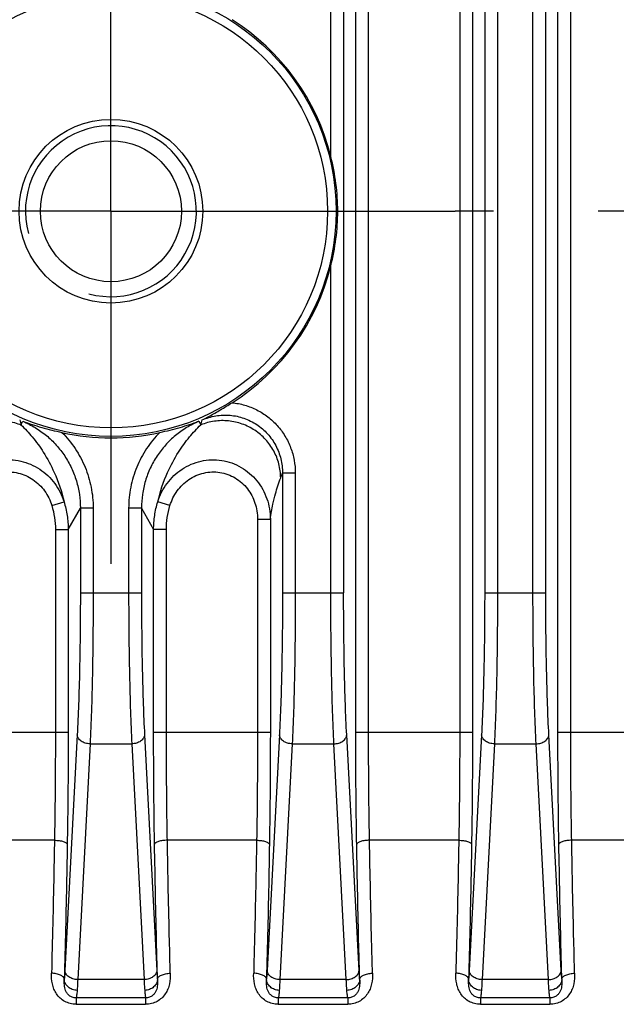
# Model space of a CAD drawing. Header units: millimetres. Extents: x 91 to 529, y 19 to 401.
# Tile 31 of 45: x 460 to 474, y 181 to 204. Entities that reach past the tile are written whole.
import ezdxf

# ---------------------------------------------------------------- set-up
doc = ezdxf.new("R2010")
doc.units = ezdxf.units.MM
doc.header["$LTSCALE"] = 32.67
doc.linetypes.add('CENTER', pattern=[0.6, 0.375, -0.075, 0.075, -0.075])
doc.layers.add('00_COMPONENTS', color=7, linetype='CONTINUOUS')
doc.layers.add('03_ALL_AXES', color=7, linetype='CONTINUOUS')

msp = doc.modelspace()

# ---------------------------------------------------------------- linework, layer by layer
at = {"layer": '00_COMPONENTS', "color": 4}
for p, q in [((467.669, 187.518), (467.669, 257.899)), ((467.969, 187.518), (467.969, 257.899)), ((470.101, 257.899), (470.101, 187.518)), ((470.4, 257.899), (470.4, 187.518)), ((472.399, 187.518), (472.399, 257.899)), ((472.699, 187.518), (472.699, 257.899)), ((467.385, 254.637), (467.385, 190.779)), ((470.685, 254.637), (470.685, 190.779)), ((470.984, 254.637), (470.984, 190.779)), ((471.815, 190.779), (471.815, 254.637)), ((472.115, 190.779), (472.115, 254.637)), ((467.085, 200.99), (467.085, 244.427)), ((467.085, 190.779), (467.085, 198.427)), ((459.836, 194.708), (459.88, 194.792)), ((463.999, 194.792), (464.043, 194.708)), ((466.254, 193.581), (465.955, 193.581)), ((465.955, 193.581), (465.955, 190.779)), ((466.254, 193.581), (466.254, 190.779)), ((460.557, 192.82), (460.843, 192.908)), ((463.322, 192.82), (463.036, 192.908)), ((460.94, 192.262), (461.225, 192.761)), ((461.225, 192.761), (461.225, 190.779)), ((461.524, 192.761), (461.225, 192.761)), ((461.524, 192.761), (461.524, 190.779)), ((462.355, 192.761), (462.355, 190.779)), ((462.655, 192.761), (462.355, 192.761)), ((462.655, 192.761), (462.655, 190.779)), ((462.655, 192.761), (462.939, 192.262)), ((465.371, 192.503), (465.67, 192.503)), ((465.371, 192.503), (465.371, 187.518)), ((465.67, 192.503), (465.67, 187.518)), ((460.641, 192.262), (460.641, 187.518)), ((460.641, 192.262), (460.94, 192.262)), ((460.94, 192.262), (460.94, 187.518)), ((463.239, 192.262), (462.939, 192.262)), ((462.939, 187.518), (462.939, 192.262)), ((463.239, 187.518), (463.239, 192.262)), ((461.225, 190.779), (462.655, 190.779)), ((465.955, 190.779), (467.385, 190.779)), ((470.685, 190.779), (472.115, 190.779)), ((458.209, 187.518), (460.94, 187.518)), ((461.153, 187.456), (460.864, 181.94)), ((462.727, 187.456), (463.016, 181.94)), ((462.939, 187.518), (465.67, 187.518)), ((465.883, 187.456), (465.594, 181.94)), ((467.746, 181.94), (467.457, 187.456)), ((467.669, 187.518), (470.4, 187.518)), ((470.613, 187.456), (470.324, 181.94)), ((472.476, 181.94), (472.187, 187.456)), ((472.399, 187.518), (475.13, 187.518)), ((461.452, 187.244), (461.163, 181.728)), ((461.452, 187.244), (462.427, 187.244)), ((462.427, 187.244), (462.716, 181.728)), ((466.182, 187.244), (465.893, 181.728)), ((466.182, 187.244), (467.157, 187.244)), ((467.446, 181.728), (467.157, 187.244)), ((470.912, 187.244), (470.623, 181.728)), ((470.912, 187.244), (471.887, 187.244)), ((472.176, 181.728), (471.887, 187.244)), ((460.619, 184.989), (458.531, 184.989)), ((465.349, 184.989), (463.261, 184.989)), ((470.079, 184.989), (467.991, 184.989)), ((474.809, 184.989), (472.721, 184.989)), ((462.716, 181.728), (461.163, 181.728)), ((467.446, 181.728), (465.893, 181.728)), ((472.176, 181.728), (470.623, 181.728)), ((462.753, 181.3), (461.126, 181.3)), ((461.126, 181.3), (461.126, 181.15)), ((461.126, 181.15), (462.753, 181.15)), ((462.753, 181.3), (462.753, 181.15)), ((467.483, 181.3), (465.856, 181.3)), ((465.856, 181.3), (465.856, 181.15)), ((465.856, 181.15), (467.483, 181.15)), ((467.483, 181.3), (467.483, 181.15)), ((472.213, 181.3), (470.586, 181.3)), ((470.586, 181.3), (470.586, 181.15)), ((470.586, 181.15), (472.213, 181.15)), ((472.213, 181.3), (472.213, 181.15))]:
    msp.add_line(p, q, dxfattribs=at)
for radius in [5.269, 5.07]:
    msp.add_circle((461.94, 199.708), radius, dxfattribs=at)
at = {"layer": '00_COMPONENTS', "color": 7}
for radius in [2.15, 1.65]:
    msp.add_circle((461.94, 199.708), radius, dxfattribs=at)
for start, end in [(13.9881, 57.6867), (302.3133, 346.0119), (257.5118, 282.4882)]:
    msp.add_arc((461.94, 199.708), 5.303, start, end, dxfattribs=at)
at = {"layer": '00_COMPONENTS', "color": 4}
for centre, radius, start, end in [((461.94, 199.708), 2, 255, 195), ((480.067, 200.058), 20.926, 194.4852, 194.8128), ((443.725, 200.08), 21.017, 345.1879, 345.5141), ((432.588, 206.305), 35.711, 338.9358, 339.1268)]:
    msp.add_arc(centre, radius, start, end, dxfattribs=at)
at = {"layer": '00_COMPONENTS', "color": 7}
for points, knots in [([(467.085, 198.427), (467.137, 198.636), (467.219, 199.061), (467.262, 199.708), (467.219, 200.356), (467.137, 200.781), (467.085, 200.99)], [0, 0, 0, 0, 0.249994, 0.5, 0.750006, 1, 1, 1, 1]), ([(464.074, 194.823), (464.131, 194.852), (464.276, 194.928), (464.51, 195.062), (464.685, 195.17), (464.774, 195.227)], [0, 0, 0, 0, 0.237681, 0.607871, 1, 1, 1, 1]), ([(459.88, 194.792), (460.025, 194.739), (460.327, 194.642), (460.635, 194.566), (460.793, 194.531)], [0, 0, 0, 0, 0.487045, 1, 1, 1, 1]), ([(463.086, 194.531), (463.245, 194.566), (463.553, 194.642), (463.855, 194.739), (463.999, 194.792)], [0, 0, 0, 0, 0.512955, 1, 1, 1, 1])]:
    msp.add_open_spline(points, degree=3, knots=knots, dxfattribs=at)
at = {"layer": '00_COMPONENTS', "color": 4}
for points, knots in [([(464.774, 195.227), (464.875, 195.217), (465.074, 195.179), (465.358, 195.066), (465.616, 194.904), (465.839, 194.697), (466.02, 194.452), (466.154, 194.178), (466.236, 193.885), (466.254, 193.682), (466.254, 193.581)], [0, 0, 0, 0, 0.124997, 0.249993, 0.37499, 0.499988, 0.624988, 0.74999, 0.874994, 1, 1, 1, 1]), ([(464.074, 194.823), (464.176, 194.868), (464.391, 194.933), (464.728, 194.947), (465.058, 194.877), (465.36, 194.727), (465.615, 194.507), (465.809, 194.231), (465.928, 193.916), (465.955, 193.692), (465.955, 193.581)], [0, 0, 0, 0, 0.124997, 0.250001, 0.37501, 0.50002, 0.625026, 0.750025, 0.875016, 1, 1, 1, 1]), ([(457.967, 193.47), (457.968, 193.579), (457.997, 193.798), (458.119, 194.106), (458.312, 194.376), (458.565, 194.592), (458.863, 194.741), (459.188, 194.814), (459.52, 194.807), (459.735, 194.749), (459.836, 194.708)], [0, 0, 0, 0, 0.124356, 0.249012, 0.373983, 0.499208, 0.624568, 0.749912, 0.875092, 1, 1, 1, 1]), ([(459.836, 194.708), (459.929, 194.619), (460.118, 194.417), (460.384, 194.048), (460.654, 193.546), (460.79, 193.144), (460.843, 192.908)], [0, 0, 0, 0, 0.184356, 0.396258, 0.652199, 1, 1, 1, 1]), ([(459.88, 194.792), (459.979, 194.75), (460.172, 194.652), (460.435, 194.465), (460.668, 194.241), (460.866, 193.985), (461.024, 193.702), (461.139, 193.4), (461.209, 193.084), (461.225, 192.869), (461.225, 192.761)], [0, 0, 0, 0, 0.125002, 0.250004, 0.375006, 0.500007, 0.625007, 0.750005, 0.875003, 1, 1, 1, 1]), ([(463.999, 194.792), (463.9, 194.75), (463.708, 194.652), (463.444, 194.465), (463.211, 194.241), (463.013, 193.985), (462.855, 193.702), (462.74, 193.4), (462.67, 193.084), (462.655, 192.869), (462.655, 192.761)], [0, 0, 0, 0, 0.125002, 0.250004, 0.375006, 0.500007, 0.625006, 0.750005, 0.875003, 1, 1, 1, 1]), ([(463.036, 192.908), (463.09, 193.144), (463.226, 193.546), (463.495, 194.048), (463.762, 194.417), (463.95, 194.619), (464.043, 194.708)], [0, 0, 0, 0, 0.347804, 0.603743, 0.815645, 1, 1, 1, 1]), ([(465.912, 193.47), (465.911, 193.579), (465.883, 193.798), (465.761, 194.106), (465.567, 194.376), (465.314, 194.592), (465.016, 194.741), (464.692, 194.814), (464.359, 194.807), (464.145, 194.749), (464.043, 194.708)], [0, 0, 0, 0, 0.124356, 0.249012, 0.373983, 0.499208, 0.624568, 0.749912, 0.875092, 1, 1, 1, 1]), ([(460.793, 194.531), (460.909, 194.416), (461.118, 194.161), (461.35, 193.725), (461.492, 193.253), (461.524, 192.925), (461.524, 192.761)], [0, 0, 0, 0, 0.249996, 0.499995, 0.749996, 1, 1, 1, 1]), ([(463.086, 194.531), (462.971, 194.416), (462.762, 194.161), (462.53, 193.725), (462.387, 193.253), (462.355, 192.925), (462.355, 192.761)], [0, 0, 0, 0, 0.249996, 0.499995, 0.749996, 1, 1, 1, 1]), ([(458.209, 192.503), (458.21, 192.584), (458.223, 192.745), (458.284, 192.981), (458.383, 193.203), (458.519, 193.405), (458.689, 193.58), (458.888, 193.721), (459.109, 193.824), (459.346, 193.883), (459.59, 193.898), (459.832, 193.867), (460.064, 193.792), (460.279, 193.677), (460.47, 193.525), (460.631, 193.343), (460.758, 193.135), (460.819, 192.985), (460.843, 192.908)], [0, 0, 0, 0, 0.062383, 0.124813, 0.18728, 0.249776, 0.312296, 0.374835, 0.437387, 0.499946, 0.562505, 0.625058, 0.687599, 0.750124, 0.81263, 0.875112, 0.93757, 1, 1, 1, 1]), ([(463.036, 192.908), (463.06, 192.985), (463.121, 193.135), (463.249, 193.343), (463.41, 193.525), (463.601, 193.677), (463.815, 193.792), (464.048, 193.867), (464.29, 193.898), (464.533, 193.883), (464.77, 193.824), (464.991, 193.721), (465.19, 193.58), (465.36, 193.405), (465.497, 193.203), (465.596, 192.981), (465.656, 192.745), (465.67, 192.584), (465.67, 192.503)], [0, 0, 0, 0, 0.062429, 0.124886, 0.187369, 0.249874, 0.312399, 0.374939, 0.437492, 0.500051, 0.56261, 0.625162, 0.687701, 0.750222, 0.812719, 0.875185, 0.937616, 1, 1, 1, 1]), ([(458.509, 192.503), (458.509, 192.567), (458.519, 192.694), (458.563, 192.881), (458.638, 193.057), (458.743, 193.218), (458.874, 193.358), (459.029, 193.472), (459.203, 193.554), (459.389, 193.602), (459.58, 193.613), (459.771, 193.587), (459.953, 193.526), (460.12, 193.433), (460.269, 193.311), (460.393, 193.165), (460.492, 193), (460.539, 192.881), (460.557, 192.82)], [0, 0, 0, 0, 0.062518, 0.12503, 0.187536, 0.250038, 0.312535, 0.375027, 0.437516, 0.500003, 0.562491, 0.62498, 0.687472, 0.749968, 0.812469, 0.874975, 0.937485, 1, 1, 1, 1]), ([(463.322, 192.82), (463.341, 192.881), (463.388, 193), (463.486, 193.165), (463.611, 193.311), (463.759, 193.433), (463.927, 193.526), (464.109, 193.587), (464.299, 193.613), (464.491, 193.602), (464.677, 193.554), (464.85, 193.472), (465.005, 193.358), (465.137, 193.218), (465.241, 193.057), (465.316, 192.881), (465.361, 192.694), (465.371, 192.567), (465.371, 192.503)], [0, 0, 0, 0, 0.062514, 0.125024, 0.187529, 0.250029, 0.312525, 0.375017, 0.437506, 0.499993, 0.562481, 0.62497, 0.687463, 0.74996, 0.812462, 0.874969, 0.937482, 1, 1, 1, 1]), ([(465.67, 192.503), (465.684, 192.62), (465.719, 192.82), (465.799, 193.144), (465.865, 193.348), (465.912, 193.47)], [0, 0, 0, 0, 0.35541, 0.608126, 1, 1, 1, 1]), ([(460.843, 192.908), (460.875, 192.803), (460.924, 192.59), (460.94, 192.371), (460.94, 192.262)], [0, 0, 0, 0, 0.5, 1, 1, 1, 1]), ([(462.939, 192.262), (462.939, 192.371), (462.956, 192.59), (463.004, 192.803), (463.036, 192.908)], [0, 0, 0, 0, 0.499994, 1, 1, 1, 1]), ([(460.557, 192.82), (460.585, 192.73), (460.627, 192.545), (460.641, 192.356), (460.641, 192.262)], [0, 0, 0, 0, 0.499997, 1, 1, 1, 1]), ([(463.239, 192.262), (463.239, 192.356), (463.253, 192.545), (463.295, 192.73), (463.322, 192.82)], [0, 0, 0, 0, 0.499998, 1, 1, 1, 1]), ([(461.225, 190.779), (461.225, 190.474), (461.222, 189.874), (461.208, 189.003), (461.186, 188.201), (461.165, 187.693), (461.153, 187.456)], [0, 0, 0, 0, 0.275875, 0.541146, 0.785637, 1, 1, 1, 1]), ([(461.524, 190.779), (461.524, 190.454), (461.521, 189.816), (461.508, 188.89), (461.486, 188.037), (461.465, 187.496), (461.452, 187.244)], [0, 0, 0, 0, 0.275878, 0.541152, 0.785644, 1, 1, 1, 1]), ([(462.355, 190.779), (462.355, 190.454), (462.358, 189.816), (462.372, 188.89), (462.394, 188.037), (462.415, 187.496), (462.427, 187.244)], [0, 0, 0, 0, 0.275878, 0.541152, 0.785644, 1, 1, 1, 1]), ([(462.655, 190.779), (462.655, 190.474), (462.658, 189.874), (462.671, 189.003), (462.693, 188.201), (462.714, 187.693), (462.727, 187.456)], [0, 0, 0, 0, 0.275875, 0.541146, 0.785637, 1, 1, 1, 1]), ([(465.955, 190.779), (465.955, 190.474), (465.952, 189.874), (465.938, 189.003), (465.916, 188.201), (465.895, 187.693), (465.883, 187.456)], [0, 0, 0, 0, 0.275875, 0.541146, 0.785637, 1, 1, 1, 1]), ([(466.254, 190.779), (466.254, 190.454), (466.251, 189.816), (466.238, 188.89), (466.216, 188.037), (466.195, 187.496), (466.182, 187.244)], [0, 0, 0, 0, 0.275878, 0.541152, 0.785644, 1, 1, 1, 1]), ([(467.157, 187.244), (467.145, 187.496), (467.124, 188.037), (467.102, 188.89), (467.088, 189.816), (467.085, 190.454), (467.085, 190.779)], [0, 0, 0, 0, 0.214355, 0.458847, 0.724121, 1, 1, 1, 1]), ([(467.457, 187.456), (467.444, 187.693), (467.423, 188.201), (467.401, 189.003), (467.388, 189.874), (467.385, 190.474), (467.385, 190.779)], [0, 0, 0, 0, 0.214362, 0.458852, 0.724124, 1, 1, 1, 1]), ([(470.685, 190.779), (470.685, 190.474), (470.682, 189.874), (470.668, 189.003), (470.646, 188.201), (470.625, 187.693), (470.613, 187.456)], [0, 0, 0, 0, 0.275875, 0.541146, 0.785637, 1, 1, 1, 1]), ([(470.984, 190.779), (470.984, 190.454), (470.981, 189.816), (470.968, 188.89), (470.946, 188.037), (470.925, 187.496), (470.912, 187.244)], [0, 0, 0, 0, 0.275878, 0.541152, 0.785644, 1, 1, 1, 1]), ([(471.887, 187.244), (471.875, 187.496), (471.854, 188.037), (471.832, 188.89), (471.818, 189.816), (471.815, 190.454), (471.815, 190.779)], [0, 0, 0, 0, 0.214355, 0.458847, 0.724121, 1, 1, 1, 1]), ([(472.187, 187.456), (472.174, 187.693), (472.153, 188.201), (472.131, 189.003), (472.118, 189.874), (472.115, 190.474), (472.115, 190.779)], [0, 0, 0, 0, 0.214362, 0.458852, 0.724124, 1, 1, 1, 1]), ([(460.641, 187.518), (460.641, 187.304), (460.639, 186.461), (460.63, 185.618), (460.619, 184.989)], [0, 0, 0, 0, 0.253882, 1, 1, 1, 1]), ([(460.94, 187.518), (460.94, 187.296), (460.938, 186.422), (460.93, 185.548), (460.918, 184.897)], [0, 0, 0, 0, 0.253882, 1, 1, 1, 1]), ([(461.452, 187.244), (461.414, 187.245), (461.341, 187.257), (461.258, 187.295), (461.207, 187.339), (461.178, 187.375), (461.159, 187.414), (461.153, 187.442), (461.153, 187.456)], [0, 0, 0, 0, 0.284611, 0.551437, 0.674273, 0.789113, 0.896925, 1, 1, 1, 1]), ([(462.727, 187.456), (462.726, 187.442), (462.721, 187.414), (462.702, 187.375), (462.673, 187.339), (462.621, 187.295), (462.539, 187.257), (462.465, 187.245), (462.427, 187.244)], [0, 0, 0, 0, 0.103075, 0.210887, 0.325727, 0.448563, 0.715389, 1, 1, 1, 1]), ([(462.961, 184.897), (462.957, 185.11), (462.945, 185.984), (462.939, 186.858), (462.939, 187.518)], [0, 0, 0, 0, 0.244581, 1, 1, 1, 1]), ([(463.261, 184.989), (463.257, 185.195), (463.244, 186.038), (463.239, 186.881), (463.239, 187.518)], [0, 0, 0, 0, 0.244581, 1, 1, 1, 1]), ([(465.371, 187.518), (465.371, 187.304), (465.369, 186.461), (465.36, 185.618), (465.349, 184.989)], [0, 0, 0, 0, 0.253882, 1, 1, 1, 1]), ([(465.67, 187.518), (465.67, 187.296), (465.668, 186.422), (465.66, 185.548), (465.648, 184.897)], [0, 0, 0, 0, 0.253882, 1, 1, 1, 1]), ([(466.182, 187.244), (466.144, 187.245), (466.071, 187.257), (465.988, 187.295), (465.937, 187.339), (465.908, 187.375), (465.889, 187.414), (465.883, 187.442), (465.883, 187.456)], [0, 0, 0, 0, 0.284611, 0.551437, 0.674273, 0.789113, 0.896925, 1, 1, 1, 1]), ([(467.157, 187.244), (467.195, 187.245), (467.269, 187.257), (467.351, 187.295), (467.403, 187.339), (467.432, 187.375), (467.451, 187.414), (467.456, 187.442), (467.457, 187.456)], [0, 0, 0, 0, 0.284611, 0.551437, 0.674273, 0.789113, 0.896925, 1, 1, 1, 1]), ([(467.691, 184.897), (467.687, 185.11), (467.675, 185.984), (467.669, 186.858), (467.669, 187.518)], [0, 0, 0, 0, 0.244581, 1, 1, 1, 1]), ([(467.991, 184.989), (467.987, 185.195), (467.974, 186.038), (467.969, 186.881), (467.969, 187.518)], [0, 0, 0, 0, 0.244581, 1, 1, 1, 1]), ([(470.101, 187.518), (470.101, 187.304), (470.099, 186.461), (470.09, 185.618), (470.079, 184.989)], [0, 0, 0, 0, 0.253882, 1, 1, 1, 1]), ([(470.4, 187.518), (470.4, 187.296), (470.398, 186.422), (470.39, 185.548), (470.378, 184.897)], [0, 0, 0, 0, 0.253882, 1, 1, 1, 1]), ([(470.912, 187.244), (470.874, 187.245), (470.801, 187.257), (470.718, 187.295), (470.667, 187.339), (470.638, 187.375), (470.619, 187.414), (470.613, 187.442), (470.613, 187.456)], [0, 0, 0, 0, 0.284611, 0.551437, 0.674273, 0.789113, 0.896925, 1, 1, 1, 1]), ([(471.887, 187.244), (471.925, 187.245), (471.999, 187.257), (472.081, 187.295), (472.133, 187.339), (472.162, 187.375), (472.181, 187.414), (472.186, 187.442), (472.187, 187.456)], [0, 0, 0, 0, 0.284611, 0.551437, 0.674273, 0.789113, 0.896925, 1, 1, 1, 1]), ([(472.421, 184.897), (472.417, 185.11), (472.405, 185.984), (472.399, 186.858), (472.399, 187.518)], [0, 0, 0, 0, 0.244581, 1, 1, 1, 1]), ([(472.721, 184.989), (472.717, 185.195), (472.704, 186.038), (472.699, 186.881), (472.699, 187.518)], [0, 0, 0, 0, 0.244581, 1, 1, 1, 1]), ([(460.619, 184.989), (460.614, 184.723), (460.595, 183.685), (460.571, 182.648), (460.55, 181.876)], [0, 0, 0, 0, 0.256123, 1, 1, 1, 1]), ([(460.619, 184.989), (460.656, 184.988), (460.71, 184.985), (460.779, 184.973), (460.824, 184.962), (460.861, 184.948), (460.895, 184.931), (460.916, 184.911), (460.918, 184.897)], [0, 0, 0, 0, 0.343153, 0.501123, 0.643299, 0.765705, 0.865748, 1, 1, 1, 1]), ([(460.918, 184.897), (460.914, 184.627), (460.895, 183.574), (460.871, 182.521), (460.85, 181.739)], [0, 0, 0, 0, 0.256123, 1, 1, 1, 1]), ([(463.261, 184.989), (463.223, 184.988), (463.169, 184.985), (463.1, 184.973), (463.056, 184.962), (463.018, 184.948), (462.985, 184.931), (462.963, 184.911), (462.961, 184.897)], [0, 0, 0, 0, 0.343153, 0.501123, 0.643299, 0.765705, 0.865748, 1, 1, 1, 1]), ([(463.03, 181.739), (463.023, 181.995), (462.996, 183.047), (462.975, 184.1), (462.961, 184.897)], [0, 0, 0, 0, 0.243468, 1, 1, 1, 1]), ([(463.329, 181.876), (463.323, 182.129), (463.296, 183.166), (463.274, 184.204), (463.261, 184.989)], [0, 0, 0, 0, 0.243468, 1, 1, 1, 1]), ([(465.349, 184.989), (465.344, 184.723), (465.325, 183.685), (465.301, 182.648), (465.28, 181.876)], [0, 0, 0, 0, 0.256123, 1, 1, 1, 1]), ([(465.349, 184.989), (465.386, 184.988), (465.44, 184.985), (465.509, 184.973), (465.554, 184.962), (465.591, 184.948), (465.625, 184.931), (465.646, 184.911), (465.648, 184.897)], [0, 0, 0, 0, 0.343153, 0.501123, 0.643299, 0.765705, 0.865748, 1, 1, 1, 1]), ([(465.648, 184.897), (465.644, 184.627), (465.625, 183.574), (465.601, 182.521), (465.58, 181.739)], [0, 0, 0, 0, 0.256123, 1, 1, 1, 1]), ([(467.991, 184.989), (467.953, 184.988), (467.899, 184.985), (467.83, 184.973), (467.786, 184.962), (467.748, 184.948), (467.715, 184.931), (467.693, 184.911), (467.691, 184.897)], [0, 0, 0, 0, 0.343153, 0.501123, 0.643299, 0.765705, 0.865748, 1, 1, 1, 1]), ([(467.76, 181.739), (467.753, 181.995), (467.726, 183.047), (467.705, 184.1), (467.691, 184.897)], [0, 0, 0, 0, 0.243468, 1, 1, 1, 1]), ([(468.059, 181.876), (468.053, 182.129), (468.026, 183.166), (468.004, 184.204), (467.991, 184.989)], [0, 0, 0, 0, 0.243468, 1, 1, 1, 1]), ([(470.079, 184.989), (470.074, 184.723), (470.055, 183.685), (470.031, 182.648), (470.01, 181.876)], [0, 0, 0, 0, 0.256123, 1, 1, 1, 1]), ([(470.079, 184.989), (470.116, 184.988), (470.17, 184.985), (470.239, 184.973), (470.284, 184.962), (470.321, 184.948), (470.355, 184.931), (470.376, 184.911), (470.378, 184.897)], [0, 0, 0, 0, 0.343153, 0.501123, 0.643299, 0.765705, 0.865748, 1, 1, 1, 1]), ([(470.378, 184.897), (470.374, 184.627), (470.355, 183.574), (470.331, 182.521), (470.31, 181.739)], [0, 0, 0, 0, 0.256123, 1, 1, 1, 1]), ([(472.721, 184.989), (472.683, 184.988), (472.629, 184.985), (472.56, 184.973), (472.516, 184.962), (472.478, 184.948), (472.445, 184.931), (472.423, 184.911), (472.421, 184.897)], [0, 0, 0, 0, 0.343153, 0.501123, 0.643299, 0.765705, 0.865748, 1, 1, 1, 1]), ([(472.49, 181.739), (472.483, 181.995), (472.456, 183.047), (472.435, 184.1), (472.421, 184.897)], [0, 0, 0, 0, 0.243468, 1, 1, 1, 1]), ([(472.789, 181.876), (472.783, 182.129), (472.756, 183.166), (472.734, 184.204), (472.721, 184.989)], [0, 0, 0, 0, 0.243468, 1, 1, 1, 1]), ([(461.126, 181.15), (461.079, 181.15), (460.986, 181.161), (460.857, 181.212), (460.748, 181.291), (460.663, 181.392), (460.603, 181.505), (460.555, 181.666), (460.548, 181.793), (460.55, 181.876)], [0, 0, 0, 0, 0.134414, 0.266388, 0.394544, 0.518938, 0.640591, 0.760769, 1, 1, 1, 1]), ([(460.85, 181.739), (460.849, 181.748), (460.842, 181.767), (460.823, 181.792), (460.793, 181.815), (460.756, 181.835), (460.711, 181.852), (460.642, 181.869), (460.587, 181.875), (460.55, 181.876)], [0, 0, 0, 0, 0.077791, 0.166955, 0.271884, 0.393501, 0.530433, 0.679835, 1, 1, 1, 1]), ([(460.864, 181.94), (460.863, 181.921), (460.859, 181.854), (460.854, 181.787), (460.85, 181.739)], [0, 0, 0, 0, 0.284216, 1, 1, 1, 1]), ([(461.163, 181.728), (461.125, 181.729), (461.052, 181.741), (460.969, 181.78), (460.917, 181.823), (460.889, 181.859), (460.87, 181.899), (460.864, 181.927), (460.864, 181.94)], [0, 0, 0, 0, 0.284611, 0.551437, 0.674273, 0.789113, 0.896925, 1, 1, 1, 1]), ([(463.016, 181.94), (463.015, 181.927), (463.01, 181.899), (462.991, 181.859), (462.962, 181.823), (462.91, 181.78), (462.828, 181.741), (462.754, 181.729), (462.716, 181.728)], [0, 0, 0, 0, 0.103075, 0.210887, 0.325727, 0.448563, 0.715389, 1, 1, 1, 1]), ([(463.329, 181.876), (463.332, 181.793), (463.325, 181.666), (463.276, 181.505), (463.216, 181.392), (463.131, 181.291), (463.022, 181.212), (462.893, 181.161), (462.8, 181.15), (462.753, 181.15)], [0, 0, 0, 0, 0.239231, 0.359409, 0.481062, 0.605456, 0.733613, 0.865587, 1, 1, 1, 1]), ([(463.016, 181.94), (463.017, 181.921), (463.021, 181.854), (463.025, 181.787), (463.03, 181.739)], [0, 0, 0, 0, 0.284215, 1, 1, 1, 1]), ([(463.03, 181.739), (463.031, 181.748), (463.037, 181.767), (463.057, 181.792), (463.086, 181.815), (463.124, 181.835), (463.168, 181.852), (463.237, 181.869), (463.292, 181.875), (463.329, 181.876)], [0, 0, 0, 0, 0.07779, 0.166953, 0.271882, 0.393499, 0.530432, 0.679834, 1, 1, 1, 1]), ([(465.856, 181.15), (465.809, 181.15), (465.716, 181.161), (465.587, 181.212), (465.478, 181.291), (465.393, 181.392), (465.333, 181.505), (465.285, 181.666), (465.278, 181.793), (465.28, 181.876)], [0, 0, 0, 0, 0.134414, 0.266388, 0.394544, 0.518938, 0.640591, 0.760769, 1, 1, 1, 1]), ([(465.58, 181.739), (465.579, 181.748), (465.572, 181.767), (465.553, 181.792), (465.523, 181.815), (465.486, 181.835), (465.441, 181.852), (465.372, 181.869), (465.317, 181.875), (465.28, 181.876)], [0, 0, 0, 0, 0.077791, 0.166955, 0.271884, 0.393501, 0.530433, 0.679835, 1, 1, 1, 1]), ([(465.594, 181.94), (465.593, 181.921), (465.589, 181.854), (465.584, 181.787), (465.58, 181.739)], [0, 0, 0, 0, 0.284216, 1, 1, 1, 1]), ([(465.893, 181.728), (465.855, 181.729), (465.782, 181.741), (465.699, 181.78), (465.647, 181.823), (465.619, 181.859), (465.6, 181.899), (465.594, 181.927), (465.594, 181.94)], [0, 0, 0, 0, 0.284611, 0.551437, 0.674273, 0.789113, 0.896925, 1, 1, 1, 1]), ([(467.446, 181.728), (467.484, 181.729), (467.558, 181.741), (467.64, 181.78), (467.692, 181.823), (467.721, 181.859), (467.74, 181.899), (467.745, 181.927), (467.746, 181.94)], [0, 0, 0, 0, 0.284611, 0.551437, 0.674273, 0.789113, 0.896925, 1, 1, 1, 1]), ([(468.059, 181.876), (468.062, 181.793), (468.055, 181.666), (468.006, 181.505), (467.946, 181.392), (467.861, 181.291), (467.752, 181.212), (467.623, 181.161), (467.53, 181.15), (467.483, 181.15)], [0, 0, 0, 0, 0.239231, 0.359409, 0.481062, 0.605456, 0.733613, 0.865587, 1, 1, 1, 1]), ([(467.76, 181.739), (467.759, 181.753), (467.753, 181.82), (467.749, 181.888), (467.746, 181.94)], [0, 0, 0, 0, 0.214592, 1, 1, 1, 1]), ([(467.76, 181.739), (467.761, 181.748), (467.767, 181.767), (467.787, 181.792), (467.816, 181.815), (467.854, 181.835), (467.898, 181.852), (467.967, 181.869), (468.022, 181.875), (468.059, 181.876)], [0, 0, 0, 0, 0.07779, 0.166953, 0.271882, 0.393499, 0.530432, 0.679834, 1, 1, 1, 1]), ([(470.586, 181.15), (470.539, 181.15), (470.446, 181.161), (470.317, 181.212), (470.208, 181.291), (470.123, 181.392), (470.063, 181.505), (470.015, 181.666), (470.008, 181.793), (470.01, 181.876)], [0, 0, 0, 0, 0.134414, 0.266388, 0.394544, 0.518938, 0.640591, 0.760769, 1, 1, 1, 1]), ([(470.31, 181.739), (470.309, 181.748), (470.302, 181.767), (470.283, 181.792), (470.253, 181.815), (470.216, 181.835), (470.171, 181.852), (470.102, 181.869), (470.047, 181.875), (470.01, 181.876)], [0, 0, 0, 0, 0.077791, 0.166955, 0.271884, 0.393501, 0.530433, 0.679835, 1, 1, 1, 1]), ([(470.324, 181.94), (470.323, 181.921), (470.319, 181.854), (470.314, 181.787), (470.31, 181.739)], [0, 0, 0, 0, 0.284216, 1, 1, 1, 1]), ([(470.623, 181.728), (470.585, 181.729), (470.512, 181.741), (470.429, 181.78), (470.377, 181.823), (470.349, 181.859), (470.33, 181.899), (470.324, 181.927), (470.324, 181.94)], [0, 0, 0, 0, 0.284611, 0.551437, 0.674273, 0.789113, 0.896925, 1, 1, 1, 1]), ([(472.176, 181.728), (472.214, 181.729), (472.288, 181.741), (472.37, 181.78), (472.422, 181.823), (472.451, 181.859), (472.47, 181.899), (472.475, 181.927), (472.476, 181.94)], [0, 0, 0, 0, 0.284611, 0.551437, 0.674273, 0.789113, 0.896925, 1, 1, 1, 1]), ([(472.789, 181.876), (472.792, 181.793), (472.785, 181.666), (472.736, 181.505), (472.676, 181.392), (472.591, 181.291), (472.482, 181.212), (472.353, 181.161), (472.26, 181.15), (472.213, 181.15)], [0, 0, 0, 0, 0.239231, 0.35941, 0.481062, 0.605456, 0.733613, 0.865587, 1, 1, 1, 1]), ([(472.49, 181.739), (472.489, 181.753), (472.483, 181.82), (472.479, 181.888), (472.476, 181.94)], [0, 0, 0, 0, 0.214592, 1, 1, 1, 1]), ([(472.49, 181.739), (472.491, 181.748), (472.497, 181.767), (472.517, 181.792), (472.546, 181.815), (472.584, 181.835), (472.628, 181.852), (472.697, 181.869), (472.752, 181.875), (472.789, 181.876)], [0, 0, 0, 0, 0.07779, 0.166953, 0.271882, 0.393499, 0.530432, 0.679834, 1, 1, 1, 1]), ([(461.126, 181.3), (461.096, 181.299), (461.037, 181.309), (460.963, 181.351), (460.911, 181.409), (460.878, 181.472), (460.859, 181.538), (460.847, 181.627), (460.847, 181.694), (460.85, 181.739)], [0, 0, 0, 0, 0.15442, 0.29688, 0.425338, 0.544514, 0.659048, 0.772022, 1, 1, 1, 1]), ([(461.149, 181.476), (461.111, 181.477), (461.035, 181.491), (460.937, 181.549), (460.879, 181.621), (460.855, 181.687), (460.85, 181.722), (460.85, 181.739)], [0, 0, 0, 0, 0.263476, 0.520183, 0.764802, 0.883354, 1, 1, 1, 1]), ([(461.163, 181.728), (461.162, 181.704), (461.158, 181.62), (461.154, 181.536), (461.149, 181.476)], [0, 0, 0, 0, 0.284292, 1, 1, 1, 1]), ([(462.716, 181.728), (462.717, 181.704), (462.721, 181.62), (462.726, 181.536), (462.73, 181.476)], [0, 0, 0, 0, 0.284291, 1, 1, 1, 1]), ([(463.03, 181.739), (463.029, 181.722), (463.025, 181.687), (463, 181.621), (462.943, 181.549), (462.845, 181.491), (462.769, 181.477), (462.73, 181.476)], [0, 0, 0, 0, 0.116646, 0.235198, 0.479817, 0.736524, 1, 1, 1, 1]), ([(463.03, 181.739), (463.032, 181.694), (463.033, 181.627), (463.021, 181.538), (463.002, 181.472), (462.969, 181.409), (462.916, 181.351), (462.842, 181.309), (462.784, 181.299), (462.753, 181.3)], [0, 0, 0, 0, 0.227977, 0.340952, 0.455486, 0.574662, 0.70312, 0.845581, 1, 1, 1, 1]), ([(465.856, 181.3), (465.826, 181.299), (465.767, 181.309), (465.693, 181.351), (465.641, 181.409), (465.608, 181.472), (465.589, 181.538), (465.577, 181.627), (465.577, 181.694), (465.58, 181.739)], [0, 0, 0, 0, 0.15442, 0.29688, 0.425338, 0.544514, 0.659048, 0.772022, 1, 1, 1, 1]), ([(465.879, 181.476), (465.841, 181.477), (465.765, 181.491), (465.667, 181.549), (465.609, 181.621), (465.585, 181.687), (465.58, 181.722), (465.58, 181.739)], [0, 0, 0, 0, 0.263476, 0.520183, 0.764802, 0.883354, 1, 1, 1, 1]), ([(465.893, 181.728), (465.892, 181.704), (465.888, 181.62), (465.884, 181.536), (465.879, 181.476)], [0, 0, 0, 0, 0.284292, 1, 1, 1, 1]), ([(467.46, 181.476), (467.459, 181.494), (467.453, 181.578), (467.449, 181.662), (467.446, 181.728)], [0, 0, 0, 0, 0.2145, 1, 1, 1, 1]), ([(467.76, 181.739), (467.759, 181.722), (467.755, 181.687), (467.73, 181.621), (467.673, 181.549), (467.575, 181.491), (467.499, 181.477), (467.46, 181.476)], [0, 0, 0, 0, 0.116646, 0.235198, 0.479817, 0.736524, 1, 1, 1, 1]), ([(467.76, 181.739), (467.762, 181.694), (467.763, 181.627), (467.751, 181.538), (467.732, 181.472), (467.699, 181.409), (467.646, 181.351), (467.572, 181.309), (467.514, 181.299), (467.483, 181.3)], [0, 0, 0, 0, 0.227977, 0.340952, 0.455486, 0.574661, 0.703122, 0.845581, 1, 1, 1, 1]), ([(470.586, 181.3), (470.556, 181.299), (470.497, 181.309), (470.423, 181.351), (470.371, 181.409), (470.338, 181.472), (470.319, 181.538), (470.307, 181.627), (470.307, 181.694), (470.31, 181.739)], [0, 0, 0, 0, 0.15442, 0.29688, 0.425338, 0.544514, 0.659048, 0.772022, 1, 1, 1, 1]), ([(470.609, 181.476), (470.571, 181.477), (470.495, 181.491), (470.397, 181.549), (470.339, 181.621), (470.315, 181.687), (470.31, 181.722), (470.31, 181.739)], [0, 0, 0, 0, 0.263476, 0.520183, 0.764802, 0.883354, 1, 1, 1, 1]), ([(470.623, 181.728), (470.622, 181.704), (470.618, 181.62), (470.614, 181.536), (470.609, 181.476)], [0, 0, 0, 0, 0.284292, 1, 1, 1, 1]), ([(472.19, 181.476), (472.189, 181.494), (472.183, 181.578), (472.179, 181.662), (472.176, 181.728)], [0, 0, 0, 0, 0.2145, 1, 1, 1, 1]), ([(472.49, 181.739), (472.489, 181.722), (472.485, 181.687), (472.46, 181.621), (472.403, 181.549), (472.305, 181.491), (472.229, 181.477), (472.19, 181.476)], [0, 0, 0, 0, 0.116646, 0.235198, 0.479817, 0.736524, 1, 1, 1, 1]), ([(472.49, 181.739), (472.492, 181.694), (472.493, 181.627), (472.481, 181.538), (472.462, 181.472), (472.429, 181.409), (472.376, 181.351), (472.302, 181.309), (472.244, 181.299), (472.213, 181.3)], [0, 0, 0, 0, 0.227978, 0.340952, 0.455487, 0.574661, 0.703122, 0.845582, 1, 1, 1, 1]), ([(461.149, 181.476), (461.148, 181.455), (461.144, 181.416), (461.139, 181.366), (461.133, 181.328), (461.129, 181.307), (461.126, 181.3)], [0, 0, 0, 0, 0.359171, 0.646923, 0.860917, 1, 1, 1, 1]), ([(462.73, 181.476), (462.732, 181.455), (462.735, 181.416), (462.741, 181.366), (462.746, 181.328), (462.751, 181.307), (462.753, 181.3)], [0, 0, 0, 0, 0.359171, 0.646923, 0.860917, 1, 1, 1, 1]), ([(465.879, 181.476), (465.878, 181.455), (465.874, 181.416), (465.869, 181.366), (465.863, 181.328), (465.859, 181.307), (465.856, 181.3)], [0, 0, 0, 0, 0.359171, 0.646923, 0.860917, 1, 1, 1, 1]), ([(467.483, 181.3), (467.481, 181.307), (467.476, 181.328), (467.471, 181.366), (467.465, 181.416), (467.462, 181.455), (467.46, 181.476)], [0, 0, 0, 0, 0.139087, 0.353089, 0.640844, 1, 1, 1, 1]), ([(470.609, 181.476), (470.608, 181.455), (470.604, 181.416), (470.599, 181.366), (470.593, 181.328), (470.589, 181.307), (470.586, 181.3)], [0, 0, 0, 0, 0.359171, 0.646923, 0.860917, 1, 1, 1, 1]), ([(472.213, 181.3), (472.211, 181.307), (472.206, 181.328), (472.201, 181.366), (472.195, 181.416), (472.192, 181.455), (472.19, 181.476)], [0, 0, 0, 0, 0.139087, 0.353089, 0.640844, 1, 1, 1, 1])]:
    msp.add_open_spline(points, degree=3, knots=knots, dxfattribs=at)
at = {"layer": '03_ALL_AXES', "color": 1, "linetype": 'CENTER'}
for p, q in [((461.94, 199.708), (461.94, 206.306)), ((461.94, 199.708), (453.69, 199.708)), ((461.94, 199.708), (461.94, 191.458)), ((461.94, 199.708), (469.996, 199.708)), ((485.59, 199.708), (469.996, 199.708))]:
    msp.add_line(p, q, dxfattribs=at)

doc.saveas('drawing.dxf')
